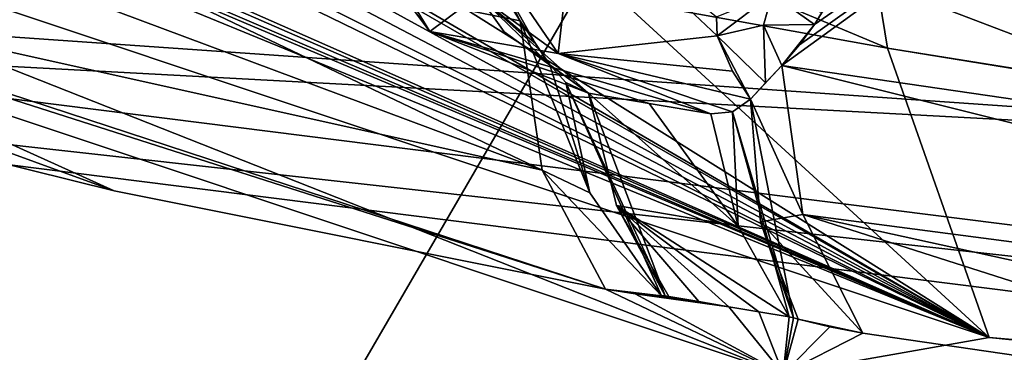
# Model space of a CAD drawing. Header units: millimetres. Extents: x -108 to 102, y -29 to 80.
# Tile 16 of 256: x -72.514 to -71.3, y 24.594 to 25.004. Entities that reach past the tile are written whole.
import ezdxf

# ---------------------------------------------------------------- set-up
doc = ezdxf.new("R2010")
doc.units = ezdxf.units.MM
doc.header["$LTSCALE"] = 65.185185
for name, color, linetype in [('1042', 7, 'CONTINUOUS'), ('115', 7, 'CONTINUOUS'), ('116', 7, 'CONTINUOUS'), ('1206', 7, 'CONTINUOUS'), ('1235', 7, 'CONTINUOUS'), ('1302', 7, 'CONTINUOUS'), ('1311', 7, 'CONTINUOUS'), ('1328', 7, 'CONTINUOUS'), ('1329', 7, 'CONTINUOUS'), ('1359', 7, 'CONTINUOUS'), ('1389', 7, 'CONTINUOUS'), ('1390', 7, 'CONTINUOUS'), ('1472', 7, 'CONTINUOUS'), ('1666', 7, 'CONTINUOUS'), ('1717', 7, 'CONTINUOUS'), ('1739', 7, 'CONTINUOUS'), ('1801', 7, 'CONTINUOUS'), ('1933', 7, 'CONTINUOUS'), ('2031', 7, 'CONTINUOUS'), ('2155', 7, 'CONTINUOUS'), ('2169', 7, 'CONTINUOUS'), ('2215', 7, 'CONTINUOUS'), ('2280', 7, 'CONTINUOUS'), ('397', 7, 'CONTINUOUS'), ('405', 7, 'CONTINUOUS'), ('640', 7, 'CONTINUOUS'), ('722', 7, 'CONTINUOUS'), ('802', 7, 'CONTINUOUS'), ('943', 7, 'CONTINUOUS'), ('995', 7, 'CONTINUOUS')]:
    doc.layers.add(name, color=color, linetype=linetype)

msp = doc.modelspace()

# ---------------------------------------------------------------- linework, layer by layer
at = {"layer": '1042', "linetype": 'CONTINUOUS'}
msp.add_3dface([(-71.8974, 25.0023, 223.62), (-72.5133, 25.1252, 224.3172), (-71.9182, 25.035, 223.6361), (-71.8974, 25.0023, 223.62)], dxfattribs=at)
at = {"layer": '115', "linetype": 'CONTINUOUS'}
for points in [[(-92.5, -10.5, 82.05), (-2.5, -10.5, 82.05), (-77.0303, 29.1675, 82.05), (-92.5, -10.5, 82.05)], [(-77.0303, 29.1675, 82.05), (-2.5, -10.5, 82.05), (-65.5001, 26, 82.05), (-77.0303, 29.1675, 82.05)]]:
    msp.add_3dface(points, dxfattribs=at)
at = {"layer": '116', "linetype": 'CONTINUOUS'}
for points in [[(-92.5, -10.5, 80.05), (-2.5, 79.5, 80.05), (-2.5, -10.5, 80.05), (-92.5, -10.5, 80.05)], [(-2.5, 79.5, 80.05), (-92.5, -10.5, 80.05), (-61.3855, 28.8369, 80.05), (-2.5, 79.5, 80.05)], [(-92.5, -10.5, 80.05), (-92.5, 79.5, 80.05), (-72.1573, 36.6633, 80.05), (-92.5, -10.5, 80.05)], [(-72.1573, 32.3367, 80.05), (-92.5, -10.5, 80.05), (-72.1573, 36.6633, 80.05), (-72.1573, 32.3367, 80.05)], [(-69.6145, 28.8369, 80.05), (-92.5, -10.5, 80.05), (-72.1573, 32.3367, 80.05), (-69.6145, 28.8369, 80.05)], [(-61.3855, 28.8369, 80.05), (-92.5, -10.5, 80.05), (-65.5, 27.5, 80.05), (-61.3855, 28.8369, 80.05)], [(-65.5, 27.5, 80.05), (-92.5, -10.5, 80.05), (-69.6145, 28.8369, 80.05), (-65.5, 27.5, 80.05)]]:
    msp.add_3dface(points, dxfattribs=at)
at = {"layer": '1206', "linetype": 'CONTINUOUS'}
for points in [[(-71.5729, 24.5675, 223.7043), (-73.6883, 25.4026, 228.4407), (-74.0454, 25.3922, 228.3818), (-71.5729, 24.5675, 223.7043)], [(-71.319, 24.6123, 223.9587), (-73.6883, 25.4026, 228.4407), (-71.5729, 24.5675, 223.7043), (-71.319, 24.6123, 223.9587)], [(-71.319, 24.6123, 223.9587), (-71.5729, 24.5675, 223.7043), (-66.7808, 24.1526, 221.3513), (-71.319, 24.6123, 223.9587)], [(-71.319, 24.6123, 223.9587), (-66.7808, 24.1526, 221.3513), (-66.7272, 24.2148, 221.704), (-71.319, 24.6123, 223.9587)]]:
    msp.add_3dface(points, dxfattribs=at)
at = {"layer": '1235', "linetype": 'CONTINUOUS'}
for points in [[(-71.5949, 24.9257, 223.3306), (-71.6542, 24.9836, 223.2474), (-71.5973, 24.997, 223.2734), (-71.5949, 24.9257, 223.3306)], [(-71.5346, 24.9979, 223.2609), (-71.5747, 24.9472, 223.3077), (-71.5973, 24.997, 223.2734), (-71.5346, 24.9979, 223.2609)], [(-71.5747, 24.9472, 223.3077), (-71.5949, 24.9257, 223.3306), (-71.5973, 24.997, 223.2734), (-71.5747, 24.9472, 223.3077)], [(-71.5346, 24.9979, 223.2609), (-71.5528, 24.9727, 223.2824), (-71.5747, 24.9472, 223.3077), (-71.5346, 24.9979, 223.2609)], [(-71.6542, 24.9836, 223.2474), (-71.6133, 24.9058, 223.3518), (-71.6354, 24.9404, 223.2879), (-71.6542, 24.9836, 223.2474)], [(-71.6133, 24.9058, 223.3518), (-71.6542, 24.9836, 223.2474), (-71.5949, 24.9257, 223.3306), (-71.6133, 24.9058, 223.3518)]]:
    msp.add_3dface(points, dxfattribs=at)
at = {"layer": '1302', "linetype": 'CONTINUOUS'}
for points in [[(-68.6211, 24.7112, 220.2002), (-73.6711, 25.3483, 223.8136), (-73.8733, 25.0766, 223.7123), (-68.6211, 24.7112, 220.2002)], [(-68.6211, 24.7112, 220.2002), (-73.8733, 25.0766, 223.7123), (-68.6982, 24.4237, 220.0095), (-68.6211, 24.7112, 220.2002)]]:
    msp.add_3dface(points, dxfattribs=at)
at = {"layer": '1311', "linetype": 'CONTINUOUS'}
for points in [[(-69.6307, 24.7914, 218.7702), (-74.197, 25.0358, 223.4808), (-75.1591, 25.5398, 223.0142), (-69.6307, 24.7914, 218.7702)], [(-68.8218, 24.3576, 219.6348), (-74.197, 25.0358, 223.4808), (-69.6307, 24.7914, 218.7702), (-68.8218, 24.3576, 219.6348)]]:
    msp.add_3dface(points, dxfattribs=at)
at = {"layer": '1328', "linetype": 'CONTINUOUS'}
for points in [[(-71.8506, 24.9621, 223.1868), (-71.9805, 25.1524, 223.0043), (-71.8289, 25.1485, 223.0225), (-71.8506, 24.9621, 223.1868)], [(-71.6542, 24.9836, 223.2474), (-71.8506, 24.9621, 223.1868), (-71.8289, 25.1485, 223.0225), (-71.6542, 24.9836, 223.2474)], [(-71.8506, 24.9621, 223.1868), (-71.6542, 24.9836, 223.2474), (-71.6354, 24.9404, 223.2879), (-71.8506, 24.9621, 223.1868)], [(-71.6133, 24.9058, 223.3518), (-71.6355, 24.8903, 223.3757), (-71.8506, 24.9621, 223.1868), (-71.6133, 24.9058, 223.3518)], [(-71.6133, 24.9058, 223.3518), (-71.8506, 24.9621, 223.1868), (-71.6354, 24.9404, 223.2879), (-71.6133, 24.9058, 223.3518)], [(-71.6355, 24.8903, 223.3757), (-71.6623, 24.8876, 223.4024), (-71.8506, 24.9621, 223.1868), (-71.6355, 24.8903, 223.3757)]]:
    msp.add_3dface(points, dxfattribs=at)
at = {"layer": '1329', "linetype": 'CONTINUOUS'}
for points in [[(-71.8114, 24.7905, 223.6324), (-71.8974, 25.0023, 223.62), (-71.8605, 24.9479, 223.591), (-71.8114, 24.7905, 223.6324)], [(-71.8974, 25.0023, 223.62), (-71.8114, 24.7905, 223.6324), (-71.8702, 24.8184, 223.6794), (-71.8974, 25.0023, 223.62)], [(-71.8605, 24.9479, 223.591), (-71.8974, 25.0023, 223.62), (-71.8783, 24.9742, 223.6049), (-71.8605, 24.9479, 223.591)], [(-71.8114, 24.7905, 223.6324), (-71.7231, 24.6637, 223.7032), (-71.8702, 24.8184, 223.6794), (-71.8114, 24.7905, 223.6324)], [(-71.8702, 24.8184, 223.6794), (-71.7231, 24.6637, 223.7032), (-71.7922, 24.6718, 223.7817), (-71.8702, 24.8184, 223.6794)], [(-71.7922, 24.6718, 223.7817), (-71.7231, 24.6637, 223.7032), (-71.7554, 24.6662, 223.7422), (-71.7922, 24.6718, 223.7817)]]:
    msp.add_3dface(points, dxfattribs=at)
at = {"layer": '1359', "linetype": 'CONTINUOUS'}
for points in [[(-71.5747, 24.9472, 223.3077), (-71.6133, 24.9058, 223.3518), (-71.5949, 24.9257, 223.3306), (-71.5747, 24.9472, 223.3077)], [(-71.6133, 24.9058, 223.3518), (-71.5747, 24.9472, 223.3077), (-71.5487, 24.7636, 223.3683), (-71.6133, 24.9058, 223.3518)], [(-71.6008, 24.7546, 223.4286), (-71.6133, 24.9058, 223.3518), (-71.5487, 24.7636, 223.3683), (-71.6008, 24.7546, 223.4286)], [(-71.4748, 24.6176, 223.4745), (-71.6008, 24.7546, 223.4286), (-71.5487, 24.7636, 223.3683), (-71.4748, 24.6176, 223.4745)], [(-71.5546, 24.6349, 223.5402), (-71.6008, 24.7546, 223.4286), (-71.4748, 24.6176, 223.4745), (-71.5546, 24.6349, 223.5402)], [(-71.5153, 24.6253, 223.5098), (-71.5546, 24.6349, 223.5402), (-71.4748, 24.6176, 223.4745), (-71.5153, 24.6253, 223.5098)]]:
    msp.add_3dface(points, dxfattribs=at)
at = {"layer": '1389', "linetype": 'CONTINUOUS'}
for points in [[(-71.5747, 24.9472, 223.3077), (-70.8562, 24.8424, 222.7134), (-70.0586, 24.5686, 222.2625), (-71.5747, 24.9472, 223.3077)], [(-71.5487, 24.7636, 223.3683), (-71.5747, 24.9472, 223.3077), (-70.0586, 24.5686, 222.2625), (-71.5487, 24.7636, 223.3683)], [(-71.4748, 24.6176, 223.4745), (-71.5487, 24.7636, 223.3683), (-70.768, 24.5145, 222.89), (-71.4748, 24.6176, 223.4745)], [(-70.0027, 24.425, 222.3821), (-71.5487, 24.7636, 223.3683), (-70.0586, 24.5686, 222.2625), (-70.0027, 24.425, 222.3821)], [(-71.5487, 24.7636, 223.3683), (-70.0027, 24.425, 222.3821), (-70.768, 24.5145, 222.89), (-71.5487, 24.7636, 223.3683)]]:
    msp.add_3dface(points, dxfattribs=at)
at = {"layer": '1390', "linetype": 'CONTINUOUS'}
for points in [[(-75.1591, 25.5398, 223.0142), (-69.9739, 25.0046, 218.7327), (-69.8826, 24.8806, 218.7545), (-75.1591, 25.5398, 223.0142)], [(-69.6307, 24.7914, 218.7702), (-75.1591, 25.5398, 223.0142), (-69.8826, 24.8806, 218.7545), (-69.6307, 24.7914, 218.7702)]]:
    msp.add_3dface(points, dxfattribs=at)
at = {"layer": '1472', "linetype": 'CONTINUOUS'}
for points in [[(-71.5864, 25.0349, 223.2639), (-71.6542, 24.9836, 223.2474), (-71.6554, 25.0072, 223.2401), (-71.5864, 25.0349, 223.2639)], [(-71.6542, 24.9836, 223.2474), (-71.5864, 25.0349, 223.2639), (-71.5973, 24.997, 223.2734), (-71.6542, 24.9836, 223.2474)], [(-71.5864, 25.0349, 223.2639), (-71.5346, 24.9979, 223.2609), (-71.5973, 24.997, 223.2734), (-71.5864, 25.0349, 223.2639)], [(-71.5864, 25.0349, 223.2639), (-71.5254, 25.0126, 223.2498), (-71.5346, 24.9979, 223.2609), (-71.5864, 25.0349, 223.2639)]]:
    msp.add_3dface(points, dxfattribs=at)
at = {"layer": '1666', "linetype": 'CONTINUOUS'}
for points in [[(-72.1534, 25.1819, 223.1717), (-72.0088, 24.989, 223.3405), (-72.139, 25.2016, 223.3223), (-72.1534, 25.1819, 223.1717)], [(-72.0088, 24.989, 223.3405), (-71.9491, 25.0339, 223.5328), (-72.139, 25.2016, 223.3223), (-72.0088, 24.989, 223.3405)], [(-72.0088, 24.989, 223.3405), (-71.813, 24.9133, 223.5482), (-71.9491, 25.0339, 223.5328), (-72.0088, 24.989, 223.3405)], [(-71.9491, 25.0339, 223.5328), (-71.813, 24.9133, 223.5482), (-71.917, 24.9885, 223.5604), (-71.9491, 25.0339, 223.5328)], [(-71.813, 24.9133, 223.5482), (-71.8605, 24.9479, 223.591), (-71.917, 24.9885, 223.5604), (-71.813, 24.9133, 223.5482)], [(-71.8605, 24.9479, 223.591), (-71.813, 24.9133, 223.5482), (-71.8409, 24.9263, 223.5744), (-71.8605, 24.9479, 223.591)]]:
    msp.add_3dface(points, dxfattribs=at)
at = {"layer": '1717', "linetype": 'CONTINUOUS'}
for points in [[(-71.5729, 24.5675, 223.7043), (-74.0454, 25.3922, 228.3818), (-71.7922, 24.6718, 223.7817), (-71.5729, 24.5675, 223.7043)], [(-71.7922, 24.6718, 223.7817), (-74.0454, 25.3922, 228.3818), (-72.3979, 24.7927, 224.4674), (-71.7922, 24.6718, 223.7817)], [(-72.3979, 24.7927, 224.4674), (-74.0454, 25.3922, 228.3818), (-72.9269, 24.924, 225.212), (-72.3979, 24.7927, 224.4674)], [(-71.5729, 24.5675, 223.7043), (-71.7922, 24.6718, 223.7817), (-71.7554, 24.6662, 223.7422), (-71.5729, 24.5675, 223.7043)], [(-71.5729, 24.5675, 223.7043), (-71.7554, 24.6662, 223.7422), (-71.6402, 24.6501, 223.6202), (-71.5729, 24.5675, 223.7043)], [(-71.7554, 24.6662, 223.7422), (-71.7231, 24.6637, 223.7032), (-71.7139, 24.6629, 223.6924), (-71.7554, 24.6662, 223.7422)], [(-71.6402, 24.6501, 223.6202), (-71.7554, 24.6662, 223.7422), (-71.6771, 24.6565, 223.6562), (-71.6402, 24.6501, 223.6202)], [(-71.6771, 24.6565, 223.6562), (-71.7554, 24.6662, 223.7422), (-71.7139, 24.6629, 223.6924), (-71.6771, 24.6565, 223.6562)], [(-71.7139, 24.6629, 223.6924), (-71.7231, 24.6637, 223.7032), (-71.7185, 24.6634, 223.6975), (-71.7139, 24.6629, 223.6924)]]:
    msp.add_3dface(points, dxfattribs=at)
at = {"layer": '1739', "linetype": 'CONTINUOUS'}
for points in [[(-73.0512, 25.2587, 225.0743), (-72.5133, 25.1252, 224.3172), (-71.8702, 24.8184, 223.6794), (-73.0512, 25.2587, 225.0743)], [(-73.0512, 25.2587, 225.0743), (-71.8702, 24.8184, 223.6794), (-73.0189, 25.0738, 225.1274), (-73.0512, 25.2587, 225.0743)], [(-72.5133, 25.1252, 224.3172), (-71.8974, 25.0023, 223.62), (-71.8702, 24.8184, 223.6794), (-72.5133, 25.1252, 224.3172)], [(-71.8702, 24.8184, 223.6794), (-71.7922, 24.6718, 223.7817), (-73.0189, 25.0738, 225.1274), (-71.8702, 24.8184, 223.6794)], [(-71.7922, 24.6718, 223.7817), (-72.3979, 24.7927, 224.4674), (-73.0189, 25.0738, 225.1274), (-71.7922, 24.6718, 223.7817)], [(-72.3979, 24.7927, 224.4674), (-72.9269, 24.924, 225.212), (-73.0189, 25.0738, 225.1274), (-72.3979, 24.7927, 224.4674)]]:
    msp.add_3dface(points, dxfattribs=at)
at = {"layer": '1801', "linetype": 'CONTINUOUS'}
for points in [[(-71.5729, 24.5675, 223.7043), (-71.6402, 24.6501, 223.6202), (-71.603, 24.6438, 223.5844), (-71.5729, 24.5675, 223.7043)], [(-71.5656, 24.6376, 223.5488), (-71.5729, 24.5675, 223.7043), (-71.603, 24.6438, 223.5844), (-71.5656, 24.6376, 223.5488)], [(-71.5656, 24.6376, 223.5488), (-71.5603, 24.6364, 223.5444), (-71.5729, 24.5675, 223.7043), (-71.5656, 24.6376, 223.5488)], [(-71.5603, 24.6364, 223.5444), (-71.5546, 24.6349, 223.5402), (-71.5729, 24.5675, 223.7043), (-71.5603, 24.6364, 223.5444)], [(-71.5729, 24.5675, 223.7043), (-71.5546, 24.6349, 223.5402), (-71.5153, 24.6253, 223.5098), (-71.5729, 24.5675, 223.7043)], [(-71.5729, 24.5675, 223.7043), (-71.5153, 24.6253, 223.5098), (-71.4748, 24.6176, 223.4745), (-71.5729, 24.5675, 223.7043)], [(-71.5729, 24.5675, 223.7043), (-71.4748, 24.6176, 223.4745), (-70.768, 24.5145, 222.89), (-71.5729, 24.5675, 223.7043)]]:
    msp.add_3dface(points, dxfattribs=at)
at = {"layer": '1933', "linetype": 'CONTINUOUS'}
for points in [[(-71.8114, 24.7905, 223.6324), (-71.8605, 24.9479, 223.591), (-71.8409, 24.9263, 223.5744), (-71.8114, 24.7905, 223.6324)], [(-71.8409, 24.9263, 223.5744), (-71.813, 24.9133, 223.5482), (-71.7185, 24.6634, 223.6975), (-71.8409, 24.9263, 223.5744)], [(-71.7231, 24.6637, 223.7032), (-71.8114, 24.7905, 223.6324), (-71.8409, 24.9263, 223.5744), (-71.7231, 24.6637, 223.7032)], [(-71.7231, 24.6637, 223.7032), (-71.8409, 24.9263, 223.5744), (-71.7185, 24.6634, 223.6975), (-71.7231, 24.6637, 223.7032)], [(-71.7185, 24.6634, 223.6975), (-71.813, 24.9133, 223.5482), (-71.7785, 24.7747, 223.6074), (-71.7185, 24.6634, 223.6975)], [(-71.7139, 24.6629, 223.6924), (-71.7185, 24.6634, 223.6975), (-71.7785, 24.7747, 223.6074), (-71.7139, 24.6629, 223.6924)]]:
    msp.add_3dface(points, dxfattribs=at)
at = {"layer": '2031', "linetype": 'CONTINUOUS'}
for points in [[(-71.6287, 24.7492, 223.4624), (-71.813, 24.9133, 223.5482), (-71.7381, 24.9004, 223.4749), (-71.6287, 24.7492, 223.4624)], [(-71.813, 24.9133, 223.5482), (-71.6287, 24.7492, 223.4624), (-71.7785, 24.7747, 223.6074), (-71.813, 24.9133, 223.5482)], [(-71.6623, 24.8876, 223.4024), (-71.6287, 24.7492, 223.4624), (-71.7381, 24.9004, 223.4749), (-71.6623, 24.8876, 223.4024)], [(-71.6287, 24.7492, 223.4624), (-71.5656, 24.6376, 223.5488), (-71.7785, 24.7747, 223.6074), (-71.6287, 24.7492, 223.4624)], [(-71.5656, 24.6376, 223.5488), (-71.603, 24.6438, 223.5844), (-71.7785, 24.7747, 223.6074), (-71.5656, 24.6376, 223.5488)], [(-71.6402, 24.6501, 223.6202), (-71.6771, 24.6565, 223.6562), (-71.7785, 24.7747, 223.6074), (-71.6402, 24.6501, 223.6202)], [(-71.603, 24.6438, 223.5844), (-71.6402, 24.6501, 223.6202), (-71.7785, 24.7747, 223.6074), (-71.603, 24.6438, 223.5844)], [(-71.6771, 24.6565, 223.6562), (-71.7139, 24.6629, 223.6924), (-71.7785, 24.7747, 223.6074), (-71.6771, 24.6565, 223.6562)]]:
    msp.add_3dface(points, dxfattribs=at)
at = {"layer": '2155', "linetype": 'CONTINUOUS'}
for points in [[(-71.9222, 25.0525, 223.5878), (-71.9491, 25.0339, 223.5328), (-71.8783, 24.9742, 223.6049), (-71.9222, 25.0525, 223.5878)], [(-71.9222, 25.0525, 223.5878), (-71.8974, 25.0023, 223.62), (-71.9182, 25.035, 223.6361), (-71.9222, 25.0525, 223.5878)], [(-71.8974, 25.0023, 223.62), (-71.9222, 25.0525, 223.5878), (-71.8783, 24.9742, 223.6049), (-71.8974, 25.0023, 223.62)], [(-71.9491, 25.0339, 223.5328), (-71.8605, 24.9479, 223.591), (-71.8783, 24.9742, 223.6049), (-71.9491, 25.0339, 223.5328)], [(-71.8605, 24.9479, 223.591), (-71.9491, 25.0339, 223.5328), (-71.917, 24.9885, 223.5604), (-71.8605, 24.9479, 223.591)]]:
    msp.add_3dface(points, dxfattribs=at)
at = {"layer": '2169', "linetype": 'CONTINUOUS'}
for points in [[(-71.4446, 24.9684, 223.7661), (-71.319, 24.6123, 223.9587), (-66.7272, 24.2148, 221.704), (-71.4446, 24.9684, 223.7661)], [(-71.4446, 24.9684, 223.7661), (-66.7272, 24.2148, 221.704), (-71.0981, 24.9125, 223.449), (-71.4446, 24.9684, 223.7661)]]:
    msp.add_3dface(points, dxfattribs=at)
at = {"layer": '2215', "linetype": 'CONTINUOUS'}
msp.add_3dface([(-71.6542, 24.9836, 223.2474), (-71.8289, 25.1485, 223.0225), (-71.6554, 25.0072, 223.2401), (-71.6542, 24.9836, 223.2474)], dxfattribs=at)
at = {"layer": '2280', "linetype": 'CONTINUOUS'}
for points in [[(-71.7711, 25.1057, 224.0581), (-71.7726, 25.0276, 224.1018), (-71.4446, 24.9684, 223.7661), (-71.7711, 25.1057, 224.0581)], [(-71.4577, 25.0494, 223.7383), (-71.7711, 25.1057, 224.0581), (-71.4446, 24.9684, 223.7661), (-71.4577, 25.0494, 223.7383)], [(-71.1276, 24.9959, 223.4353), (-71.4577, 25.0494, 223.7383), (-71.0981, 24.9125, 223.449), (-71.1276, 24.9959, 223.4353)], [(-71.4577, 25.0494, 223.7383), (-71.4446, 24.9684, 223.7661), (-71.0981, 24.9125, 223.449), (-71.4577, 25.0494, 223.7383)]]:
    msp.add_3dface(points, dxfattribs=at)
at = {"layer": '397', "linetype": 'CONTINUOUS'}
for points in [[(-73.6711, 25.3483, 223.8136), (-68.6211, 24.7112, 220.2002), (-73.6712, 25.6707, 223.7569), (-73.6711, 25.3483, 223.8136)], [(-73.6712, 25.6707, 223.7569), (-68.6211, 24.7112, 220.2002), (-68.6212, 25.0336, 220.1434), (-73.6712, 25.6707, 223.7569)]]:
    msp.add_3dface(points, dxfattribs=at)
at = {"layer": '405', "linetype": 'CONTINUOUS'}
for points in [[(-71.6355, 24.8903, 223.3757), (-71.6133, 24.9058, 223.3518), (-71.5603, 24.6364, 223.5444), (-71.6355, 24.8903, 223.3757)], [(-71.6133, 24.9058, 223.3518), (-71.6008, 24.7546, 223.4286), (-71.5603, 24.6364, 223.5444), (-71.6133, 24.9058, 223.3518)], [(-71.6623, 24.8876, 223.4024), (-71.6355, 24.8903, 223.3757), (-71.6287, 24.7492, 223.4624), (-71.6623, 24.8876, 223.4024)], [(-71.6287, 24.7492, 223.4624), (-71.6355, 24.8903, 223.3757), (-71.5656, 24.6376, 223.5488), (-71.6287, 24.7492, 223.4624)], [(-71.5656, 24.6376, 223.5488), (-71.6355, 24.8903, 223.3757), (-71.5603, 24.6364, 223.5444), (-71.5656, 24.6376, 223.5488)], [(-71.6008, 24.7546, 223.4286), (-71.5546, 24.6349, 223.5402), (-71.5603, 24.6364, 223.5444), (-71.6008, 24.7546, 223.4286)]]:
    msp.add_3dface(points, dxfattribs=at)
at = {"layer": '640', "linetype": 'CONTINUOUS'}
for points in [[(-71.9805, 25.1524, 223.0043), (-71.8506, 24.9621, 223.1868), (-72.1534, 25.1819, 223.1717), (-71.9805, 25.1524, 223.0043)], [(-72.1534, 25.1819, 223.1717), (-71.8506, 24.9621, 223.1868), (-72.0088, 24.989, 223.3405), (-72.1534, 25.1819, 223.1717)], [(-71.6623, 24.8876, 223.4024), (-71.7381, 24.9004, 223.4749), (-72.0088, 24.989, 223.3405), (-71.6623, 24.8876, 223.4024)], [(-71.8506, 24.9621, 223.1868), (-71.6623, 24.8876, 223.4024), (-72.0088, 24.989, 223.3405), (-71.8506, 24.9621, 223.1868)], [(-71.7381, 24.9004, 223.4749), (-71.813, 24.9133, 223.5482), (-72.0088, 24.989, 223.3405), (-71.7381, 24.9004, 223.4749)]]:
    msp.add_3dface(points, dxfattribs=at)
at = {"layer": '722', "linetype": 'CONTINUOUS'}
for points in [[(-73.8733, 25.0766, 223.7123), (-74.197, 25.0358, 223.4808), (-68.6982, 24.4237, 220.0095), (-73.8733, 25.0766, 223.7123)], [(-74.197, 25.0358, 223.4808), (-68.8218, 24.3576, 219.6348), (-68.6982, 24.4237, 220.0095), (-74.197, 25.0358, 223.4808)]]:
    msp.add_3dface(points, dxfattribs=at)
at = {"layer": '802', "linetype": 'CONTINUOUS'}
for points in [[(-71.5747, 24.9472, 223.3077), (-71.5528, 24.9727, 223.2824), (-70.8562, 25.4673, 222.6033), (-71.5747, 24.9472, 223.3077)], [(-70.8562, 24.8424, 222.7134), (-71.5747, 24.9472, 223.3077), (-70.8562, 25.4673, 222.6033), (-70.8562, 24.8424, 222.7134)], [(-71.5528, 24.9727, 223.2824), (-71.5346, 24.9979, 223.2609), (-70.8562, 25.4673, 222.6033), (-71.5528, 24.9727, 223.2824)], [(-71.5346, 24.9979, 223.2609), (-71.5163, 25.0268, 223.2388), (-70.8562, 25.4673, 222.6033), (-71.5346, 24.9979, 223.2609)], [(-71.5254, 25.0126, 223.2498), (-71.5163, 25.0268, 223.2388), (-71.5346, 24.9979, 223.2609), (-71.5254, 25.0126, 223.2498)]]:
    msp.add_3dface(points, dxfattribs=at)
at = {"layer": '943', "linetype": 'CONTINUOUS'}
for points in [[(-71.4577, 25.0494, 223.7383), (-71.1276, 24.9959, 223.4353), (-71.4577, 25.6488, 223.6326), (-71.4577, 25.0494, 223.7383)], [(-71.4577, 25.6488, 223.6326), (-71.1276, 24.9959, 223.4353), (-71.1228, 25.5946, 223.3255), (-71.4577, 25.6488, 223.6326)]]:
    msp.add_3dface(points, dxfattribs=at)
at = {"layer": '995', "linetype": 'CONTINUOUS'}
for points in [[(-71.319, 24.6123, 223.9587), (-73.7693, 25.6917, 227.8677), (-73.7734, 25.68, 227.9408), (-71.319, 24.6123, 223.9587)], [(-73.5423, 25.5512, 227.0713), (-73.7693, 25.6917, 227.8677), (-71.319, 24.6123, 223.9587), (-73.5423, 25.5512, 227.0713)], [(-73.6883, 25.4026, 228.4407), (-71.319, 24.6123, 223.9587), (-73.7734, 25.68, 227.9408), (-73.6883, 25.4026, 228.4407)], [(-73.5423, 25.5512, 227.0713), (-71.319, 24.6123, 223.9587), (-73.1906, 25.3788, 226.2325), (-73.5423, 25.5512, 227.0713)], [(-73.1906, 25.3788, 226.2325), (-71.319, 24.6123, 223.9587), (-72.8355, 25.2598, 225.5575), (-73.1906, 25.3788, 226.2325)], [(-71.319, 24.6123, 223.9587), (-72.4195, 25.1469, 224.9171), (-72.8355, 25.2598, 225.5575), (-71.319, 24.6123, 223.9587)], [(-72.3811, 25.1422, 224.8586), (-72.4195, 25.1469, 224.9171), (-71.319, 24.6123, 223.9587), (-72.3811, 25.1422, 224.8586)], [(-72.3444, 25.1491, 224.791), (-72.3811, 25.1422, 224.8586), (-71.319, 24.6123, 223.9587), (-72.3444, 25.1491, 224.791)], [(-72.3444, 25.1491, 224.791), (-71.319, 24.6123, 223.9587), (-72.2705, 25.1319, 224.693), (-72.3444, 25.1491, 224.791)], [(-72.2705, 25.1319, 224.693), (-71.319, 24.6123, 223.9587), (-72.1951, 25.1148, 224.5962), (-72.2705, 25.1319, 224.693)], [(-72.1951, 25.1148, 224.5962), (-71.319, 24.6123, 223.9587), (-72.1194, 25.0776, 224.5235), (-72.1951, 25.1148, 224.5962)], [(-72.1194, 25.0776, 224.5235), (-71.319, 24.6123, 223.9587), (-72.0811, 25.0899, 224.455), (-72.1194, 25.0776, 224.5235)], [(-72.0811, 25.0899, 224.455), (-71.319, 24.6123, 223.9587), (-71.7726, 25.0276, 224.1018), (-72.0811, 25.0899, 224.455)], [(-71.7726, 25.0276, 224.1018), (-71.319, 24.6123, 223.9587), (-71.4446, 24.9684, 223.7661), (-71.7726, 25.0276, 224.1018)]]:
    msp.add_3dface(points, dxfattribs=at)

doc.saveas('drawing.dxf')
